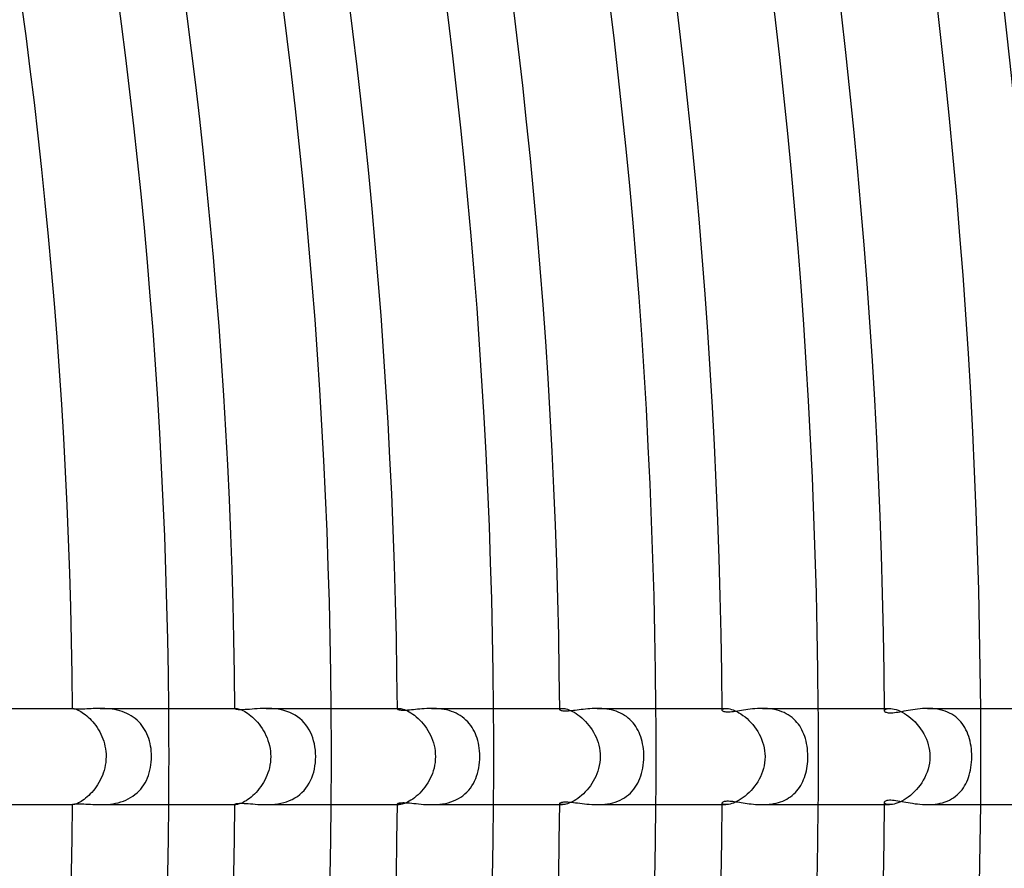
# Model space of a CAD drawing. Header units: millimetres. Extents: x -385 to 385, y -385 to 385.
# Tile 74 of 103: x 230 to 271, y -5 to 31. Entities that reach past the tile are written whole.
import ezdxf

# ---------------------------------------------------------------- set-up
doc = ezdxf.new("R2010")
doc.units = ezdxf.units.MM
doc.layers.add('HIDDEN', color=7, linetype='Continuous')
doc.layers.add('THICK', color=7, linetype='Continuous')

msp = doc.modelspace()

# ---------------------------------------------------------------- linework, layer by layer
at = {"layer": 'HIDDEN'}
for p, q in [((231.991, 2), (232.007, 2)), ((231.991, 1.995), (231.992, 1.997)), ((231.992, 1.997), (231.993, 1.998)), ((231.993, 1.998), (231.995, 1.999)), ((231.995, 1.999), (231.999, 1.999)), ((231.999, 1.999), (232.003, 2)), ((232.003, 2), (232.008, 2)), ((232.008, 2), (232.024, 1.999)), ((232.024, 1.999), (232.045, 1.996)), ((232.045, 1.996), (232.072, 1.99)), ((232.072, 1.99), (232.104, 1.98)), ((232.104, 1.98), (232.141, 1.967)), ((232.141, 1.967), (232.183, 1.951)), ((232.183, 1.951), (232.229, 1.929)), ((232.229, 1.929), (232.28, 1.904)), ((232.28, 1.904), (232.334, 1.873)), ((232.334, 1.873), (232.391, 1.837)), ((232.391, 1.837), (232.451, 1.796)), ((232.451, 1.796), (232.514, 1.749)), ((232.514, 1.749), (232.577, 1.698)), ((232.577, 1.698), (232.641, 1.642)), ((232.641, 1.642), (232.705, 1.581)), ((233.236, 1.999), (233.138, 2)), ((233.335, 1.996), (233.236, 1.999)), ((233.436, 1.989), (233.335, 1.996)), ((233.538, 1.98), (233.436, 1.989)), ((233.641, 1.967), (233.538, 1.98)), ((233.744, 1.95), (233.641, 1.967)), ((233.847, 1.928), (233.744, 1.95)), ((233.949, 1.902), (233.847, 1.928)), ((234.05, 1.871), (233.949, 1.902)), ((234.148, 1.835), (234.05, 1.871)), ((234.243, 1.794), (234.148, 1.835)), ((234.335, 1.748), (234.243, 1.794)), ((234.425, 1.697), (234.335, 1.748)), ((234.511, 1.641), (234.425, 1.697)), ((234.593, 1.58), (234.511, 1.641)), ((238.742, 2), (238.783, 2)), ((238.742, 1.987), (238.743, 1.99)), ((238.743, 1.99), (238.746, 1.993)), ((238.746, 1.993), (238.752, 1.996)), ((238.752, 1.996), (238.76, 1.998)), ((238.76, 1.998), (238.77, 2)), ((238.77, 2), (238.783, 2)), ((238.783, 2), (238.808, 1.999)), ((238.808, 1.999), (238.839, 1.994)), ((238.839, 1.994), (238.875, 1.987)), ((238.875, 1.987), (238.917, 1.975)), ((238.917, 1.975), (238.964, 1.959)), ((238.964, 1.959), (239.016, 1.938)), ((239.016, 1.938), (239.073, 1.911)), ((239.073, 1.911), (239.133, 1.88)), ((239.133, 1.88), (239.197, 1.843)), ((239.197, 1.843), (239.263, 1.8)), ((239.263, 1.8), (239.331, 1.751)), ((239.331, 1.751), (239.401, 1.696)), ((239.401, 1.696), (239.472, 1.636)), ((240.154, 1.998), (240.032, 2)), ((240.279, 1.992), (240.154, 1.998)), ((240.404, 1.981), (240.279, 1.992)), ((240.531, 1.964), (240.404, 1.981)), ((240.656, 1.94), (240.531, 1.964)), ((240.78, 1.91), (240.656, 1.94)), ((240.902, 1.872), (240.78, 1.91)), ((241.02, 1.827), (240.902, 1.872)), ((241.134, 1.775), (241.02, 1.827)), ((241.242, 1.715), (241.134, 1.775)), ((241.345, 1.649), (241.242, 1.715)), ((241.442, 1.575), (241.345, 1.649)), ((245.492, 2), (245.567, 2)), ((245.492, 1.973), (245.494, 1.98)), ((245.494, 1.98), (245.5, 1.987)), ((245.5, 1.987), (245.511, 1.992)), ((245.511, 1.992), (245.526, 1.996)), ((245.526, 1.996), (245.544, 1.999)), ((245.544, 1.999), (245.567, 2)), ((245.567, 2), (245.601, 1.998)), ((245.601, 1.998), (245.64, 1.993)), ((245.64, 1.993), (245.685, 1.984)), ((245.685, 1.984), (245.736, 1.97)), ((245.736, 1.97), (245.792, 1.95)), ((245.792, 1.95), (245.853, 1.926)), ((245.853, 1.926), (245.918, 1.895)), ((245.918, 1.895), (245.986, 1.859)), ((245.986, 1.859), (246.057, 1.817)), ((246.057, 1.817), (246.129, 1.768)), ((246.129, 1.768), (246.203, 1.714)), ((246.203, 1.714), (246.277, 1.654)), ((246.277, 1.654), (246.352, 1.588)), ((247.019, 1.999), (246.916, 2)), ((247.123, 1.994), (247.019, 1.999)), ((247.227, 1.986), (247.123, 1.994)), ((247.331, 1.973), (247.227, 1.986)), ((247.435, 1.957), (247.331, 1.973)), ((247.539, 1.935), (247.435, 1.957)), ((247.641, 1.909), (247.539, 1.935)), ((247.74, 1.878), (247.641, 1.909)), ((247.837, 1.841), (247.74, 1.878)), ((247.932, 1.8), (247.837, 1.841)), ((248.023, 1.753), (247.932, 1.8)), ((248.11, 1.701), (248.023, 1.753)), ((248.193, 1.644), (248.11, 1.701)), ((248.272, 1.583), (248.193, 1.644)), ((252.242, 2), (252.358, 2)), ((252.242, 1.955), (252.246, 1.966)), ((252.246, 1.966), (252.255, 1.977)), ((252.255, 1.977), (252.271, 1.986)), ((252.271, 1.986), (252.294, 1.993)), ((252.294, 1.993), (252.322, 1.998)), ((252.322, 1.998), (252.358, 2)), ((252.358, 2), (252.4, 1.998)), ((252.4, 1.998), (252.448, 1.992)), ((252.448, 1.992), (252.502, 1.981)), ((252.502, 1.981), (252.561, 1.964)), ((252.561, 1.964), (252.626, 1.942)), ((252.626, 1.942), (252.694, 1.914)), ((252.694, 1.914), (252.767, 1.879)), ((252.767, 1.879), (252.842, 1.838)), ((252.842, 1.838), (252.92, 1.79)), ((252.92, 1.79), (252.998, 1.737)), ((252.998, 1.737), (253.077, 1.677)), ((253.077, 1.677), (253.156, 1.611)), ((253.893, 1.999), (253.794, 2)), ((253.993, 1.994), (253.893, 1.999)), ((254.094, 1.986), (253.993, 1.994)), ((254.194, 1.973), (254.094, 1.986)), ((254.294, 1.957), (254.194, 1.973)), ((254.393, 1.936), (254.294, 1.957)), ((254.49, 1.91), (254.393, 1.936)), ((254.585, 1.88), (254.49, 1.91)), ((254.677, 1.845), (254.585, 1.88)), ((254.767, 1.805), (254.677, 1.845)), ((254.853, 1.761), (254.767, 1.805)), ((254.935, 1.712), (254.853, 1.761)), ((255.015, 1.658), (254.935, 1.712)), ((255.09, 1.599), (255.015, 1.658)), ((258.992, 2), (259.153, 2)), ((258.993, 1.931), (258.997, 1.948)), ((258.997, 1.948), (259.011, 1.965)), ((259.011, 1.965), (259.033, 1.979)), ((259.033, 1.979), (259.064, 1.99)), ((259.064, 1.99), (259.104, 1.997)), ((259.104, 1.997), (259.153, 2)), ((259.153, 2), (259.202, 1.998)), ((259.202, 1.998), (259.258, 1.991)), ((259.258, 1.991), (259.319, 1.978)), ((259.319, 1.978), (259.386, 1.96)), ((259.386, 1.96), (259.457, 1.935)), ((259.457, 1.935), (259.533, 1.904)), ((259.533, 1.904), (259.612, 1.866)), ((259.612, 1.866), (259.693, 1.822)), ((259.693, 1.822), (259.777, 1.77)), ((259.777, 1.77), (259.861, 1.712)), ((259.861, 1.712), (259.945, 1.647)), ((259.945, 1.647), (260.028, 1.577)), ((260.772, 1.998), (260.668, 2)), ((260.876, 1.993), (260.772, 1.998)), ((260.98, 1.983), (260.876, 1.993)), ((261.083, 1.969), (260.98, 1.983)), ((261.185, 1.95), (261.083, 1.969)), ((261.285, 1.926), (261.185, 1.95)), ((261.383, 1.897), (261.285, 1.926)), ((261.479, 1.863), (261.383, 1.897)), ((261.571, 1.824), (261.479, 1.863)), ((261.66, 1.78), (261.571, 1.824)), ((261.744, 1.732), (261.66, 1.78)), ((261.825, 1.678), (261.744, 1.732)), ((261.901, 1.62), (261.825, 1.678)), ((265.742, 2), (265.954, 2)), ((265.743, 1.903), (265.747, 1.924)), ((265.747, 1.924), (265.76, 1.943)), ((265.76, 1.943), (265.782, 1.961)), ((265.782, 1.961), (265.812, 1.977)), ((265.812, 1.977), (265.851, 1.989)), ((265.851, 1.989), (265.898, 1.997)), ((265.898, 1.997), (265.953, 2)), ((265.953, 2), (266.013, 1.997)), ((266.013, 1.997), (266.078, 1.989)), ((266.078, 1.989), (266.15, 1.974)), ((266.15, 1.974), (266.227, 1.952)), ((266.227, 1.952), (266.309, 1.923)), ((266.309, 1.923), (266.394, 1.886)), ((266.394, 1.886), (266.481, 1.843)), ((266.481, 1.843), (266.571, 1.791)), ((266.571, 1.791), (266.661, 1.733)), ((266.661, 1.733), (266.751, 1.668)), ((266.751, 1.668), (266.84, 1.597)), ((267.641, 1.998), (267.535, 2)), ((267.748, 1.992), (267.641, 1.998)), ((267.854, 1.981), (267.748, 1.992)), ((267.959, 1.965), (267.854, 1.981)), ((268.063, 1.944), (267.959, 1.965)), ((268.165, 1.918), (268.063, 1.944)), ((268.264, 1.886), (268.165, 1.918)), ((268.36, 1.849), (268.264, 1.886)), ((268.452, 1.806), (268.36, 1.849)), ((268.54, 1.758), (268.452, 1.806)), ((268.624, 1.705), (268.54, 1.758)), ((268.704, 1.646), (268.624, 1.705)), ((268.779, 1.583), (268.704, 1.646)), ((232.705, 1.581), (232.769, 1.514)), ((232.769, 1.514), (232.833, 1.443)), ((232.833, 1.443), (232.895, 1.367)), ((232.895, 1.367), (232.955, 1.288)), ((232.955, 1.288), (233.012, 1.204)), ((234.67, 1.514), (234.593, 1.58)), ((234.742, 1.445), (234.67, 1.514)), ((234.81, 1.371), (234.742, 1.445)), ((234.873, 1.293), (234.81, 1.371)), ((234.932, 1.212), (234.873, 1.293)), ((239.472, 1.636), (239.542, 1.57)), ((239.542, 1.57), (239.611, 1.5)), ((239.611, 1.5), (239.68, 1.423)), ((239.68, 1.423), (239.746, 1.343)), ((239.746, 1.343), (239.81, 1.258)), ((239.81, 1.258), (239.871, 1.168)), ((241.532, 1.494), (241.442, 1.575)), ((241.616, 1.407), (241.532, 1.494)), ((241.693, 1.315), (241.616, 1.407)), ((241.762, 1.217), (241.693, 1.315)), ((246.352, 1.588), (246.426, 1.516)), ((246.426, 1.516), (246.498, 1.44)), ((246.498, 1.44), (246.568, 1.358)), ((246.568, 1.358), (246.635, 1.272)), ((246.635, 1.272), (246.7, 1.182)), ((248.346, 1.517), (248.272, 1.583)), ((248.416, 1.447), (248.346, 1.517)), ((248.481, 1.372), (248.416, 1.447)), ((248.541, 1.294), (248.481, 1.372)), ((248.597, 1.213), (248.541, 1.294)), ((253.156, 1.611), (253.235, 1.54)), ((253.235, 1.54), (253.311, 1.462)), ((253.311, 1.462), (253.386, 1.38)), ((253.386, 1.38), (253.457, 1.294)), ((253.457, 1.294), (253.525, 1.202)), ((255.161, 1.537), (255.09, 1.599)), ((255.228, 1.471), (255.161, 1.537)), ((255.29, 1.401), (255.228, 1.471)), ((255.348, 1.327), (255.29, 1.401)), ((255.402, 1.25), (255.348, 1.327)), ((255.452, 1.17), (255.402, 1.25)), ((260.028, 1.577), (260.11, 1.5)), ((260.11, 1.5), (260.19, 1.418)), ((260.19, 1.418), (260.267, 1.331)), ((260.267, 1.331), (260.34, 1.238)), ((260.34, 1.238), (260.409, 1.142)), ((261.973, 1.558), (261.901, 1.62)), ((262.041, 1.491), (261.973, 1.558)), ((262.105, 1.421), (262.041, 1.491)), ((262.163, 1.347), (262.105, 1.421)), ((262.218, 1.27), (262.163, 1.347)), ((262.268, 1.189), (262.218, 1.27)), ((266.84, 1.597), (266.928, 1.519)), ((266.928, 1.519), (267.013, 1.436)), ((267.013, 1.436), (267.094, 1.347)), ((267.094, 1.347), (267.172, 1.253)), ((267.172, 1.253), (267.245, 1.155)), ((268.85, 1.515), (268.779, 1.583)), ((268.915, 1.443), (268.85, 1.515)), ((268.976, 1.367), (268.915, 1.443)), ((269.032, 1.287), (268.976, 1.367)), ((269.084, 1.203), (269.032, 1.287)), ((233.012, 1.204), (233.067, 1.117)), ((233.067, 1.117), (233.118, 1.027)), ((233.118, 1.027), (233.166, 0.933)), ((233.166, 0.933), (233.21, 0.837)), ((233.21, 0.837), (233.249, 0.738)), ((234.986, 1.126), (234.932, 1.212)), ((235.035, 1.037), (234.986, 1.126)), ((235.08, 0.945), (235.035, 1.037)), ((235.121, 0.849), (235.08, 0.945)), ((235.156, 0.75), (235.121, 0.849)), ((239.871, 1.168), (239.928, 1.075)), ((239.928, 1.075), (239.982, 0.979)), ((239.982, 0.979), (240.031, 0.879)), ((240.031, 0.879), (240.075, 0.776)), ((241.825, 1.115), (241.762, 1.217)), ((241.881, 1.007), (241.825, 1.115)), ((241.931, 0.895), (241.881, 1.007)), ((241.975, 0.778), (241.931, 0.895)), ((246.7, 1.182), (246.76, 1.088)), ((246.76, 1.088), (246.816, 0.99)), ((246.816, 0.99), (246.868, 0.889)), ((246.868, 0.889), (246.914, 0.785)), ((248.648, 1.128), (248.597, 1.213)), ((248.694, 1.04), (248.648, 1.128)), ((248.736, 0.949), (248.694, 1.04)), ((248.773, 0.856), (248.736, 0.949)), ((248.807, 0.76), (248.773, 0.856)), ((253.525, 1.202), (253.589, 1.107)), ((253.589, 1.107), (253.649, 1.008)), ((253.649, 1.008), (253.704, 0.905)), ((253.704, 0.905), (253.753, 0.8)), ((255.498, 1.086), (255.452, 1.17)), ((255.54, 0.999), (255.498, 1.086)), ((255.578, 0.91), (255.54, 0.999)), ((255.612, 0.817), (255.578, 0.91)), ((260.409, 1.142), (260.474, 1.041)), ((260.474, 1.041), (260.534, 0.936)), ((260.534, 0.936), (260.588, 0.828)), ((260.588, 0.828), (260.636, 0.716)), ((262.313, 1.106), (262.268, 1.189)), ((262.355, 1.019), (262.313, 1.106)), ((262.392, 0.93), (262.355, 1.019)), ((262.426, 0.838), (262.392, 0.93)), ((262.456, 0.743), (262.426, 0.838)), ((267.245, 1.155), (267.313, 1.053)), ((267.313, 1.053), (267.376, 0.947)), ((267.376, 0.947), (267.433, 0.837)), ((267.433, 0.837), (267.484, 0.724)), ((269.131, 1.116), (269.084, 1.203)), ((269.174, 1.025), (269.131, 1.116)), ((269.212, 0.932), (269.174, 1.025)), ((269.246, 0.836), (269.212, 0.932)), ((269.275, 0.737), (269.246, 0.836)), ((233.249, 0.738), (233.284, 0.637)), ((233.284, 0.637), (233.314, 0.534)), ((233.314, 0.534), (233.339, 0.429)), ((233.339, 0.429), (233.358, 0.323)), ((235.188, 0.648), (235.156, 0.75)), ((235.214, 0.543), (235.188, 0.648)), ((235.236, 0.436), (235.214, 0.543)), ((235.253, 0.328), (235.236, 0.436)), ((240.075, 0.776), (240.115, 0.67)), ((240.115, 0.67), (240.149, 0.562)), ((240.149, 0.562), (240.177, 0.452)), ((240.177, 0.452), (240.199, 0.34)), ((242.012, 0.657), (241.975, 0.778)), ((242.043, 0.531), (242.012, 0.657)), ((242.067, 0.401), (242.043, 0.531)), ((246.914, 0.785), (246.956, 0.678)), ((246.956, 0.678), (246.991, 0.569)), ((246.991, 0.569), (247.021, 0.457)), ((247.021, 0.457), (247.044, 0.345)), ((248.836, 0.66), (248.807, 0.76)), ((248.861, 0.558), (248.836, 0.66)), ((248.882, 0.452), (248.861, 0.558)), ((248.898, 0.343), (248.882, 0.452)), ((253.753, 0.8), (253.797, 0.691)), ((253.797, 0.691), (253.835, 0.58)), ((253.835, 0.58), (253.867, 0.466)), ((253.867, 0.466), (253.892, 0.351)), ((255.641, 0.721), (255.612, 0.817)), ((255.668, 0.623), (255.641, 0.721)), ((255.69, 0.522), (255.668, 0.623)), ((255.708, 0.419), (255.69, 0.522)), ((255.722, 0.315), (255.708, 0.419)), ((260.636, 0.716), (260.678, 0.602)), ((260.678, 0.602), (260.713, 0.484)), ((260.713, 0.484), (260.74, 0.365)), ((262.482, 0.644), (262.456, 0.743)), ((262.504, 0.543), (262.482, 0.644)), ((262.523, 0.438), (262.504, 0.543)), ((262.537, 0.331), (262.523, 0.438)), ((267.484, 0.724), (267.528, 0.608)), ((267.528, 0.608), (267.564, 0.489)), ((267.564, 0.489), (267.593, 0.369)), ((269.301, 0.636), (269.275, 0.737)), ((269.322, 0.533), (269.301, 0.636)), ((269.34, 0.428), (269.322, 0.533)), ((269.353, 0.323), (269.34, 0.428)), ((233.358, 0.323), (233.372, 0.216)), ((233.372, 0.216), (233.381, 0.108)), ((233.384, 0), (233.38, -0.122)), ((233.381, 0.108), (233.384, 0)), ((235.265, 0.219), (235.253, 0.328)), ((235.272, 0.11), (235.265, 0.219)), ((235.271, -0.116), (235.274, 0)), ((235.274, 0), (235.272, 0.11)), ((240.199, 0.34), (240.215, 0.228)), ((240.215, 0.228), (240.225, 0.114)), ((240.228, 0), (240.224, -0.12)), ((240.225, 0.114), (240.228, 0)), ((242.084, 0.268), (242.067, 0.401)), ((242.095, 0.134), (242.084, 0.268)), ((242.098, 0), (242.095, 0.134)), ((242.095, -0.131), (242.098, 0)), ((247.044, 0.345), (247.061, 0.231)), ((247.061, 0.231), (247.071, 0.116)), ((247.071, 0.116), (247.075, 0)), ((247.075, 0), (247.071, -0.124)), ((248.91, 0.231), (248.898, 0.343)), ((248.918, 0.116), (248.91, 0.231)), ((248.92, 0), (248.918, 0.116)), ((248.918, -0.12), (248.92, 0)), ((253.892, 0.351), (253.91, 0.235)), ((253.91, 0.235), (253.92, 0.118)), ((253.92, 0.118), (253.924, 0)), ((253.924, 0), (253.92, -0.129)), ((255.732, 0.21), (255.722, 0.315)), ((255.738, 0.105), (255.732, 0.21)), ((255.737, -0.121), (255.739, 0)), ((255.739, 0), (255.738, 0.105)), ((260.74, 0.365), (260.76, 0.244)), ((260.76, 0.244), (260.772, 0.123)), ((260.776, 0), (260.771, -0.132)), ((260.772, 0.123), (260.776, 0)), ((262.548, 0.221), (262.537, 0.331)), ((262.554, 0.111), (262.548, 0.221)), ((262.556, 0), (262.554, 0.111)), ((262.555, -0.1), (262.556, 0)), ((267.593, 0.369), (267.614, 0.247)), ((267.614, 0.247), (267.627, 0.124)), ((267.631, 0), (267.625, -0.14)), ((267.627, 0.124), (267.631, 0)), ((269.363, 0.216), (269.353, 0.323)), ((269.368, 0.108), (269.363, 0.216)), ((269.37, 0), (269.368, 0.108)), ((269.368, -0.118), (269.37, 0)), ((233.352, -0.357), (233.329, -0.471)), ((233.369, -0.241), (233.352, -0.357)), ((233.38, -0.122), (233.369, -0.241)), ((235.232, -0.458), (235.25, -0.345)), ((235.25, -0.345), (235.263, -0.231)), ((235.263, -0.231), (235.271, -0.116)), ((240.197, -0.354), (240.174, -0.466)), ((240.214, -0.238), (240.197, -0.354)), ((240.224, -0.12), (240.214, -0.238)), ((242.045, -0.52), (242.068, -0.392)), ((242.068, -0.392), (242.085, -0.262)), ((242.085, -0.262), (242.095, -0.131)), ((247.041, -0.364), (247.016, -0.479)), ((247.059, -0.246), (247.041, -0.364)), ((247.071, -0.124), (247.059, -0.246)), ((248.878, -0.474), (248.896, -0.357)), ((248.896, -0.357), (248.91, -0.239)), ((248.91, -0.239), (248.918, -0.12)), ((253.887, -0.376), (253.86, -0.494)), ((253.907, -0.254), (253.887, -0.376)), ((253.92, -0.129), (253.907, -0.254)), ((255.698, -0.479), (255.716, -0.362)), ((255.716, -0.362), (255.729, -0.243)), ((255.729, -0.243), (255.737, -0.121)), ((260.736, -0.384), (260.707, -0.504)), ((260.758, -0.26), (260.736, -0.384)), ((260.771, -0.132), (260.758, -0.26)), ((262.513, -0.494), (262.529, -0.397)), ((262.529, -0.397), (262.541, -0.299)), ((262.541, -0.299), (262.55, -0.2)), ((262.55, -0.2), (262.555, -0.1)), ((267.585, -0.406), (267.552, -0.531)), ((267.61, -0.275), (267.585, -0.406)), ((267.625, -0.14), (267.61, -0.275)), ((269.335, -0.459), (269.35, -0.348)), ((269.35, -0.348), (269.361, -0.234)), ((269.361, -0.234), (269.368, -0.118)), ((233.229, -0.791), (233.186, -0.891)), ((233.267, -0.688), (233.229, -0.791)), ((233.301, -0.581), (233.267, -0.688)), ((233.329, -0.471), (233.301, -0.581)), ((235.104, -0.889), (235.144, -0.785)), ((235.144, -0.785), (235.179, -0.678)), ((235.179, -0.678), (235.208, -0.569)), ((235.208, -0.569), (235.232, -0.458)), ((240.072, -0.783), (240.029, -0.883)), ((240.111, -0.681), (240.072, -0.783)), ((240.145, -0.575), (240.111, -0.681)), ((240.174, -0.466), (240.145, -0.575)), ((241.935, -0.886), (241.979, -0.767)), ((241.979, -0.767), (242.015, -0.645)), ((242.015, -0.645), (242.045, -0.52)), ((246.907, -0.803), (246.861, -0.904)), ((246.948, -0.699), (246.907, -0.803)), ((246.985, -0.591), (246.948, -0.699)), ((247.016, -0.479), (246.985, -0.591)), ((248.749, -0.919), (248.789, -0.812)), ((248.789, -0.812), (248.824, -0.702)), ((248.824, -0.702), (248.854, -0.589)), ((248.854, -0.589), (248.878, -0.474)), ((253.787, -0.718), (253.743, -0.824)), ((253.826, -0.608), (253.787, -0.718)), ((253.86, -0.494), (253.826, -0.608)), ((255.578, -0.909), (255.615, -0.807)), ((255.615, -0.807), (255.647, -0.701)), ((255.647, -0.701), (255.675, -0.592)), ((255.675, -0.592), (255.698, -0.479)), ((260.63, -0.731), (260.583, -0.839)), ((260.672, -0.62), (260.63, -0.731)), ((260.707, -0.504), (260.672, -0.62)), ((262.416, -0.867), (262.445, -0.777)), ((262.445, -0.777), (262.472, -0.685)), ((262.472, -0.685), (262.494, -0.59)), ((262.494, -0.59), (262.513, -0.494)), ((267.467, -0.765), (267.414, -0.876)), ((267.513, -0.65), (267.467, -0.765)), ((267.552, -0.531), (267.513, -0.65)), ((269.236, -0.866), (269.266, -0.77)), ((269.266, -0.77), (269.293, -0.67)), ((269.293, -0.67), (269.316, -0.566)), ((269.316, -0.566), (269.335, -0.459)), ((233.034, -1.171), (232.977, -1.257)), ((233.088, -1.081), (233.034, -1.171)), ((233.139, -0.988), (233.088, -1.081)), ((233.186, -0.891), (233.139, -0.988)), ((234.89, -1.271), (234.952, -1.182)), ((234.952, -1.182), (235.008, -1.088)), ((235.008, -1.088), (235.059, -0.99)), ((235.059, -0.99), (235.104, -0.889)), ((239.874, -1.164), (239.815, -1.251)), ((239.929, -1.074), (239.874, -1.164)), ((239.981, -0.98), (239.929, -1.074)), ((240.029, -0.883), (239.981, -0.98)), ((241.691, -1.316), (241.763, -1.216)), ((241.763, -1.216), (241.827, -1.111)), ((241.827, -1.111), (241.885, -1)), ((241.885, -1), (241.935, -0.886)), ((246.695, -1.189), (246.632, -1.277)), ((246.754, -1.098), (246.695, -1.189)), ((246.809, -1.002), (246.754, -1.098)), ((246.861, -0.904), (246.809, -1.002)), ((248.529, -1.31), (248.593, -1.218)), ((248.593, -1.218), (248.651, -1.122)), ((248.651, -1.122), (248.703, -1.022)), ((248.703, -1.022), (248.749, -0.919)), ((253.515, -1.217), (253.447, -1.306)), ((253.578, -1.124), (253.515, -1.217)), ((253.638, -1.027), (253.578, -1.124)), ((253.693, -0.927), (253.638, -1.027)), ((253.743, -0.824), (253.693, -0.927)), ((255.383, -1.279), (255.439, -1.192)), ((255.439, -1.192), (255.49, -1.101)), ((255.49, -1.101), (255.536, -1.006)), ((255.536, -1.006), (255.578, -0.909)), ((260.408, -1.143), (260.341, -1.237)), ((260.471, -1.045), (260.408, -1.143)), ((260.53, -0.944), (260.471, -1.045)), ((260.583, -0.839), (260.53, -0.944)), ((262.21, -1.281), (262.259, -1.204)), ((262.259, -1.204), (262.304, -1.124)), ((262.304, -1.124), (262.345, -1.041)), ((262.345, -1.041), (262.382, -0.955)), ((262.382, -0.955), (262.416, -0.867)), ((267.222, -1.187), (267.148, -1.282)), ((267.291, -1.087), (267.222, -1.187)), ((267.355, -0.983), (267.291, -1.087)), ((267.414, -0.876), (267.355, -0.983)), ((269.022, -1.303), (269.073, -1.222)), ((269.073, -1.222), (269.12, -1.137)), ((269.12, -1.137), (269.163, -1.049)), ((269.163, -1.049), (269.201, -0.959)), ((269.201, -0.959), (269.236, -0.866)), ((232.664, -1.621), (232.599, -1.679)), ((232.728, -1.557), (232.664, -1.621)), ((232.793, -1.489), (232.728, -1.557)), ((232.856, -1.416), (232.793, -1.489)), ((232.917, -1.338), (232.856, -1.416)), ((232.977, -1.257), (232.917, -1.338)), ((234.498, -1.65), (234.586, -1.585)), ((234.586, -1.585), (234.67, -1.514)), ((234.67, -1.514), (234.749, -1.438)), ((234.749, -1.438), (234.822, -1.357)), ((234.822, -1.357), (234.89, -1.271)), ((239.483, -1.626), (239.413, -1.687)), ((239.552, -1.561), (239.483, -1.626)), ((239.62, -1.49), (239.552, -1.561)), ((239.687, -1.415), (239.62, -1.49)), ((239.752, -1.335), (239.687, -1.415)), ((239.815, -1.251), (239.752, -1.335)), ((241.336, -1.655), (241.434, -1.581)), ((241.434, -1.581), (241.527, -1.499)), ((241.527, -1.499), (241.613, -1.411)), ((241.613, -1.411), (241.691, -1.316)), ((246.353, -1.587), (246.279, -1.653)), ((246.425, -1.517), (246.353, -1.587)), ((246.496, -1.442), (246.425, -1.517)), ((246.565, -1.362), (246.496, -1.442)), ((246.632, -1.277), (246.565, -1.362)), ((248.125, -1.692), (248.217, -1.627)), ((248.217, -1.627), (248.304, -1.556)), ((248.304, -1.556), (248.385, -1.479)), ((248.385, -1.479), (248.46, -1.397)), ((248.46, -1.397), (248.529, -1.31)), ((253.15, -1.616), (253.072, -1.681)), ((253.228, -1.546), (253.15, -1.616)), ((253.303, -1.471), (253.228, -1.546)), ((253.377, -1.391), (253.303, -1.471)), ((253.447, -1.306), (253.377, -1.391)), ((255.024, -1.651), (255.106, -1.586)), ((255.106, -1.586), (255.183, -1.517)), ((255.183, -1.517), (255.254, -1.442)), ((255.254, -1.442), (255.321, -1.362)), ((255.321, -1.362), (255.383, -1.279)), ((260.035, -1.57), (259.953, -1.641)), ((260.116, -1.495), (260.035, -1.57)), ((260.194, -1.414), (260.116, -1.495)), ((260.269, -1.328), (260.194, -1.414)), ((260.341, -1.237), (260.269, -1.328)), ((261.834, -1.672), (261.906, -1.616)), ((261.906, -1.616), (261.975, -1.556)), ((261.975, -1.556), (262.04, -1.493)), ((262.04, -1.493), (262.1, -1.426)), ((262.1, -1.426), (262.157, -1.355)), ((262.157, -1.355), (262.21, -1.281)), ((266.819, -1.614), (266.731, -1.683)), ((266.905, -1.54), (266.819, -1.614)), ((266.989, -1.459), (266.905, -1.54)), ((267.071, -1.373), (266.989, -1.459)), ((267.148, -1.282), (267.071, -1.373)), ((268.695, -1.653), (268.77, -1.591)), ((268.77, -1.591), (268.839, -1.525)), ((268.839, -1.525), (268.905, -1.455)), ((268.905, -1.455), (268.965, -1.381)), ((268.965, -1.381), (269.022, -1.303)), ((231.992, -1.997), (231.991, -1.995)), ((231.991, -2), (232.007, -2)), ((231.993, -1.998), (231.992, -1.997)), ((231.995, -1.999), (231.993, -1.998)), ((231.999, -1.999), (231.995, -1.999)), ((232.003, -2), (231.999, -1.999)), ((232.008, -2), (232.003, -2)), ((232.024, -1.999), (232.008, -2)), ((232.047, -1.995), (232.024, -1.999)), ((232.075, -1.989), (232.047, -1.995)), ((232.109, -1.978), (232.075, -1.989)), ((232.148, -1.965), (232.109, -1.978)), ((232.192, -1.946), (232.148, -1.965)), ((232.241, -1.924), (232.192, -1.946)), ((232.293, -1.896), (232.241, -1.924)), ((232.349, -1.863), (232.293, -1.896)), ((232.408, -1.826), (232.349, -1.863)), ((232.47, -1.782), (232.408, -1.826)), ((232.534, -1.733), (232.47, -1.782)), ((232.599, -1.679), (232.534, -1.733)), ((233.139, -2), (233.243, -1.999)), ((233.243, -1.999), (233.348, -1.995)), ((233.348, -1.995), (233.455, -1.988)), ((233.455, -1.988), (233.563, -1.977)), ((233.563, -1.977), (233.671, -1.962)), ((233.671, -1.962), (233.78, -1.943)), ((233.78, -1.943), (233.89, -1.918)), ((233.89, -1.918), (233.998, -1.888)), ((233.998, -1.888), (234.103, -1.852)), ((234.103, -1.852), (234.207, -1.811)), ((234.207, -1.811), (234.307, -1.763)), ((234.307, -1.763), (234.405, -1.709)), ((234.405, -1.709), (234.498, -1.65)), ((238.743, -1.99), (238.742, -1.987)), ((238.742, -2), (238.783, -2)), ((238.746, -1.993), (238.743, -1.99)), ((238.752, -1.996), (238.746, -1.993)), ((238.76, -1.998), (238.752, -1.996)), ((238.771, -2), (238.76, -1.998)), ((238.783, -2), (238.771, -2)), ((238.809, -1.999), (238.783, -2)), ((238.841, -1.994), (238.809, -1.999)), ((238.879, -1.986), (238.841, -1.994)), ((238.922, -1.973), (238.879, -1.986)), ((238.971, -1.956), (238.922, -1.973)), ((239.024, -1.934), (238.971, -1.956)), ((239.082, -1.907), (239.024, -1.934)), ((239.143, -1.874), (239.082, -1.907)), ((239.207, -1.836), (239.143, -1.874)), ((239.274, -1.792), (239.207, -1.836)), ((239.343, -1.742), (239.274, -1.792)), ((239.413, -1.687), (239.343, -1.742)), ((240.033, -2), (240.152, -1.998)), ((240.152, -1.998), (240.273, -1.992)), ((240.273, -1.992), (240.396, -1.982)), ((240.396, -1.982), (240.52, -1.965)), ((240.52, -1.965), (240.645, -1.943)), ((240.645, -1.943), (240.768, -1.913)), ((240.768, -1.913), (240.889, -1.877)), ((240.889, -1.877), (241.008, -1.833)), ((241.008, -1.833), (241.123, -1.781)), ((241.123, -1.781), (241.232, -1.721)), ((241.232, -1.721), (241.336, -1.655)), ((245.494, -1.98), (245.492, -1.973)), ((245.492, -2), (245.567, -2)), ((245.5, -1.987), (245.494, -1.98)), ((245.511, -1.992), (245.5, -1.987)), ((245.526, -1.996), (245.511, -1.992)), ((245.544, -1.999), (245.526, -1.996)), ((245.567, -2), (245.544, -1.999)), ((245.601, -1.998), (245.567, -2)), ((245.641, -1.993), (245.601, -1.998)), ((245.687, -1.983), (245.641, -1.993)), ((245.738, -1.969), (245.687, -1.983)), ((245.795, -1.95), (245.738, -1.969)), ((245.856, -1.925), (245.795, -1.95)), ((245.92, -1.894), (245.856, -1.925)), ((245.988, -1.858), (245.92, -1.894)), ((246.059, -1.815), (245.988, -1.858)), ((246.131, -1.767), (246.059, -1.815)), ((246.205, -1.712), (246.131, -1.767)), ((246.279, -1.653), (246.205, -1.712)), ((246.917, -2), (247.029, -1.998)), ((247.029, -1.998), (247.143, -1.993)), ((247.143, -1.993), (247.258, -1.982)), ((247.258, -1.982), (247.373, -1.967)), ((247.373, -1.967), (247.488, -1.946)), ((247.488, -1.946), (247.601, -1.92)), ((247.601, -1.92), (247.713, -1.887)), ((247.713, -1.887), (247.822, -1.847)), ((247.822, -1.847), (247.927, -1.802)), ((247.927, -1.802), (248.028, -1.75)), ((248.028, -1.75), (248.125, -1.692)), ((252.246, -1.966), (252.242, -1.955)), ((252.242, -2), (252.358, -2)), ((252.255, -1.977), (252.246, -1.966)), ((252.271, -1.986), (252.255, -1.977)), ((252.294, -1.994), (252.271, -1.986)), ((252.323, -1.998), (252.294, -1.994)), ((252.358, -2), (252.323, -1.998)), ((252.4, -1.998), (252.358, -2)), ((252.448, -1.992), (252.4, -1.998)), ((252.501, -1.981), (252.448, -1.992)), ((252.56, -1.964), (252.501, -1.981)), ((252.625, -1.942), (252.56, -1.964)), ((252.693, -1.914), (252.625, -1.942)), ((252.765, -1.88), (252.693, -1.914)), ((252.839, -1.84), (252.765, -1.88)), ((252.916, -1.793), (252.839, -1.84)), ((252.994, -1.74), (252.916, -1.793)), ((253.072, -1.681), (252.994, -1.74)), ((253.794, -2), (253.902, -1.998)), ((253.902, -1.998), (254.011, -1.993)), ((254.011, -1.993), (254.12, -1.983)), ((254.12, -1.983), (254.229, -1.968)), ((254.229, -1.968), (254.338, -1.948)), ((254.338, -1.948), (254.445, -1.923)), ((254.445, -1.923), (254.55, -1.892)), ((254.55, -1.892), (254.652, -1.855)), ((254.652, -1.855), (254.75, -1.813)), ((254.75, -1.813), (254.846, -1.765)), ((254.846, -1.765), (254.937, -1.711)), ((254.937, -1.711), (255.024, -1.651)), ((258.997, -1.949), (258.993, -1.931)), ((258.993, -2), (259.154, -2)), ((259.011, -1.965), (258.997, -1.949)), ((259.033, -1.979), (259.011, -1.965)), ((259.065, -1.99), (259.033, -1.979)), ((259.105, -1.997), (259.065, -1.99)), ((259.153, -2), (259.105, -1.997)), ((259.204, -1.998), (259.153, -2)), ((259.261, -1.99), (259.204, -1.998)), ((259.324, -1.977), (259.261, -1.99)), ((259.392, -1.958), (259.324, -1.977)), ((259.465, -1.932), (259.392, -1.958)), ((259.542, -1.9), (259.465, -1.932)), ((259.621, -1.862), (259.542, -1.9)), ((259.703, -1.816), (259.621, -1.862)), ((259.786, -1.764), (259.703, -1.816)), ((259.87, -1.705), (259.786, -1.764)), ((259.953, -1.641), (259.87, -1.705)), ((260.667, -2), (260.762, -1.999)), ((260.762, -1.999), (260.858, -1.994)), ((260.858, -1.994), (260.954, -1.986)), ((260.954, -1.986), (261.05, -1.974)), ((261.05, -1.974), (261.145, -1.958)), ((261.145, -1.958), (261.239, -1.938)), ((261.239, -1.938), (261.331, -1.913)), ((261.331, -1.913), (261.422, -1.884)), ((261.422, -1.884), (261.511, -1.85)), ((261.511, -1.85), (261.597, -1.812)), ((261.597, -1.812), (261.679, -1.77)), ((261.679, -1.77), (261.758, -1.723)), ((261.758, -1.723), (261.834, -1.672)), ((265.747, -1.923), (265.743, -1.903)), ((265.743, -2), (265.954, -2)), ((265.76, -1.943), (265.747, -1.923)), ((265.782, -1.961), (265.76, -1.943)), ((265.812, -1.977), (265.782, -1.961)), ((265.851, -1.989), (265.812, -1.977)), ((265.898, -1.997), (265.851, -1.989)), ((265.954, -2), (265.898, -1.997)), ((266.011, -1.997), (265.954, -2)), ((266.075, -1.989), (266.011, -1.997)), ((266.144, -1.975), (266.075, -1.989)), ((266.219, -1.954), (266.144, -1.975)), ((266.298, -1.927), (266.219, -1.954)), ((266.381, -1.892), (266.298, -1.927)), ((266.467, -1.85), (266.381, -1.892)), ((266.554, -1.801), (266.467, -1.85)), ((266.643, -1.745), (266.554, -1.801)), ((266.731, -1.683), (266.643, -1.745)), ((267.535, -2), (267.641, -1.998)), ((267.641, -1.998), (267.747, -1.992)), ((267.747, -1.992), (267.853, -1.981)), ((267.853, -1.981), (267.957, -1.966)), ((267.957, -1.966), (268.06, -1.945)), ((268.06, -1.945), (268.161, -1.919)), ((268.161, -1.919), (268.259, -1.888)), ((268.259, -1.888), (268.353, -1.851)), ((268.353, -1.851), (268.444, -1.81)), ((268.444, -1.81), (268.532, -1.763)), ((268.532, -1.763), (268.616, -1.71)), ((268.616, -1.71), (268.695, -1.653))]:
    msp.add_line(p, q, dxfattribs=at)
for radius, start, end in [(236, 0, 0.48558), (242.75, 0, 0.47206), (249.5, 0, 0.45928), (256.25, 0, 0.44719), (263, 0, 0.43573), (269.75, 0, 0.42479), (236, 359.51442, 0), (242.75, 359.52794, 0), (249.5, 359.54072, 0), (256.25, 359.55281, 0), (263, 359.56427, 0), (269.75, 359.57521, 0)]:
    msp.add_arc((0, 0), radius, start, end, dxfattribs=at)
at = {"layer": 'THICK'}
for p, q in [((226.235, 2), (231.991, 2)), ((231.995, 1.991), (231.991, 1.995)), ((232.006, 1.986), (231.995, 1.991)), ((232.025, 1.98), (232.006, 1.986)), ((232.051, 1.975), (232.025, 1.98)), ((232.085, 1.97), (232.051, 1.975)), ((232.126, 1.967), (232.085, 1.97)), ((232.173, 1.964), (232.126, 1.967)), ((232.228, 1.963), (232.173, 1.964)), ((232.29, 1.964), (232.228, 1.963)), ((232.357, 1.966), (232.29, 1.964)), ((232.43, 1.969), (232.357, 1.966)), ((232.507, 1.973), (232.43, 1.969)), ((232.588, 1.978), (232.507, 1.973)), ((232.673, 1.983), (232.588, 1.978)), ((232.76, 1.988), (232.673, 1.983)), ((232.851, 1.993), (232.76, 1.988)), ((232.944, 1.996), (232.851, 1.993)), ((233.04, 1.999), (232.944, 1.996)), ((233.138, 2), (233.04, 1.999)), ((233.139, 2), (238.742, 2)), ((238.746, 1.979), (238.742, 1.987)), ((238.758, 1.971), (238.746, 1.979)), ((238.779, 1.963), (238.758, 1.971)), ((238.808, 1.956), (238.779, 1.963)), ((238.846, 1.95), (238.808, 1.956)), ((238.894, 1.945), (238.846, 1.95)), ((238.951, 1.942), (238.894, 1.945)), ((239.016, 1.942), (238.951, 1.942)), ((239.089, 1.945), (239.016, 1.942)), ((239.17, 1.949), (239.089, 1.945)), ((239.257, 1.955), (239.17, 1.949)), ((239.352, 1.962), (239.257, 1.955)), ((239.453, 1.97), (239.352, 1.962)), ((239.56, 1.979), (239.453, 1.97)), ((239.671, 1.987), (239.56, 1.979)), ((239.787, 1.994), (239.671, 1.987)), ((239.908, 1.998), (239.787, 1.994)), ((240.032, 2), (239.908, 1.998)), ((240.032, 2), (245.492, 2)), ((245.496, 1.963), (245.492, 1.973)), ((245.507, 1.953), (245.496, 1.963)), ((245.525, 1.944), (245.507, 1.953)), ((245.55, 1.935), (245.525, 1.944)), ((245.583, 1.928), (245.55, 1.935)), ((245.622, 1.922), (245.583, 1.928)), ((245.669, 1.918), (245.622, 1.922)), ((245.722, 1.916), (245.669, 1.918)), ((245.782, 1.916), (245.722, 1.916)), ((245.848, 1.919), (245.782, 1.916)), ((245.919, 1.924), (245.848, 1.919)), ((245.995, 1.93), (245.919, 1.924)), ((246.074, 1.938), (245.995, 1.93)), ((246.157, 1.946), (246.074, 1.938)), ((246.243, 1.955), (246.157, 1.946)), ((246.331, 1.964), (246.243, 1.955)), ((246.422, 1.973), (246.331, 1.964)), ((246.516, 1.982), (246.422, 1.973)), ((246.613, 1.989), (246.516, 1.982)), ((246.712, 1.995), (246.613, 1.989)), ((246.813, 1.999), (246.712, 1.995)), ((246.916, 2), (246.813, 1.999)), ((246.917, 2), (252.242, 2)), ((252.245, 1.944), (252.242, 1.955)), ((252.254, 1.933), (252.245, 1.944)), ((252.268, 1.922), (252.254, 1.933)), ((252.288, 1.912), (252.268, 1.922)), ((252.314, 1.903), (252.288, 1.912)), ((252.347, 1.895), (252.314, 1.903)), ((252.387, 1.89), (252.347, 1.895)), ((252.434, 1.886), (252.387, 1.89)), ((252.487, 1.885), (252.434, 1.886)), ((252.545, 1.886), (252.487, 1.885)), ((252.607, 1.889), (252.545, 1.886)), ((252.673, 1.894), (252.607, 1.889)), ((252.743, 1.901), (252.673, 1.894)), ((252.816, 1.909), (252.743, 1.901)), ((252.891, 1.919), (252.816, 1.909)), ((252.97, 1.929), (252.891, 1.919)), ((253.051, 1.94), (252.97, 1.929)), ((253.135, 1.951), (253.051, 1.94)), ((253.222, 1.961), (253.135, 1.951)), ((253.312, 1.971), (253.222, 1.961)), ((253.405, 1.981), (253.312, 1.971)), ((253.499, 1.988), (253.405, 1.981)), ((253.596, 1.995), (253.499, 1.988)), ((253.695, 1.999), (253.596, 1.995)), ((253.794, 2), (253.695, 1.999)), ((253.795, 2), (258.992, 2)), ((258.996, 1.916), (258.993, 1.931)), ((259.007, 1.902), (258.996, 1.916)), ((259.024, 1.888), (259.007, 1.902)), ((259.048, 1.875), (259.024, 1.888)), ((259.079, 1.865), (259.048, 1.875)), ((259.117, 1.857), (259.079, 1.865)), ((259.161, 1.851), (259.117, 1.857)), ((259.211, 1.848), (259.161, 1.851)), ((259.267, 1.848), (259.211, 1.848)), ((259.329, 1.851), (259.267, 1.848)), ((259.397, 1.856), (259.329, 1.851)), ((259.47, 1.864), (259.397, 1.856)), ((259.546, 1.874), (259.47, 1.864)), ((259.626, 1.886), (259.546, 1.874)), ((259.709, 1.899), (259.626, 1.886)), ((259.795, 1.912), (259.709, 1.899)), ((259.884, 1.926), (259.795, 1.912)), ((259.974, 1.94), (259.884, 1.926)), ((260.067, 1.953), (259.974, 1.94)), ((260.162, 1.966), (260.067, 1.953)), ((260.26, 1.977), (260.162, 1.966)), ((260.359, 1.986), (260.26, 1.977)), ((260.46, 1.994), (260.359, 1.986)), ((260.563, 1.998), (260.46, 1.994)), ((260.668, 2), (260.563, 1.998)), ((260.668, 2), (265.742, 2)), ((265.747, 1.885), (265.743, 1.903)), ((265.757, 1.867), (265.747, 1.885)), ((265.775, 1.851), (265.757, 1.867)), ((265.799, 1.837), (265.775, 1.851)), ((265.831, 1.825), (265.799, 1.837)), ((265.868, 1.815), (265.831, 1.825)), ((265.913, 1.809), (265.868, 1.815)), ((265.964, 1.806), (265.913, 1.809)), ((266.022, 1.805), (265.964, 1.806)), ((266.086, 1.809), (266.022, 1.805)), ((266.155, 1.816), (266.086, 1.809)), ((266.228, 1.825), (266.155, 1.816)), ((266.305, 1.837), (266.228, 1.825)), ((266.384, 1.85), (266.305, 1.837)), ((266.467, 1.865), (266.384, 1.85)), ((266.552, 1.881), (266.467, 1.865)), ((266.639, 1.897), (266.552, 1.881)), ((266.729, 1.914), (266.639, 1.897)), ((266.822, 1.93), (266.729, 1.914)), ((266.918, 1.946), (266.822, 1.93)), ((267.016, 1.96), (266.918, 1.946)), ((267.117, 1.973), (267.016, 1.96)), ((267.219, 1.984), (267.117, 1.973)), ((267.324, 1.993), (267.219, 1.984)), ((267.429, 1.998), (267.324, 1.993)), ((267.535, 2), (267.429, 1.998)), ((267.537, 2), (272.493, 2)), ((226.235, -2), (231.991, -2)), ((231.991, -1.995), (231.995, -1.991)), ((231.995, -1.991), (232.006, -1.986)), ((232.006, -1.986), (232.024, -1.98)), ((232.024, -1.98), (232.05, -1.975)), ((232.05, -1.975), (232.085, -1.97)), ((232.085, -1.97), (232.128, -1.967)), ((232.128, -1.967), (232.179, -1.964)), ((232.179, -1.964), (232.24, -1.963)), ((232.24, -1.963), (232.308, -1.964)), ((232.308, -1.964), (232.383, -1.967)), ((232.383, -1.967), (232.463, -1.971)), ((232.463, -1.971), (232.548, -1.975)), ((232.548, -1.975), (232.638, -1.981)), ((232.638, -1.981), (232.731, -1.986)), ((232.731, -1.986), (232.828, -1.991)), ((232.828, -1.991), (232.929, -1.996)), ((232.929, -1.996), (233.033, -1.999)), ((233.033, -1.999), (233.139, -2)), ((233.139, -2), (238.742, -2)), ((238.742, -1.987), (238.745, -1.98)), ((238.745, -1.98), (238.756, -1.972)), ((238.756, -1.972), (238.773, -1.965)), ((238.773, -1.965), (238.799, -1.958)), ((238.799, -1.958), (238.832, -1.952)), ((238.832, -1.952), (238.874, -1.947)), ((238.874, -1.947), (238.924, -1.943)), ((238.924, -1.943), (238.982, -1.942)), ((238.982, -1.942), (239.048, -1.943)), ((239.048, -1.943), (239.121, -1.946)), ((239.121, -1.946), (239.201, -1.951)), ((239.201, -1.951), (239.288, -1.957)), ((239.288, -1.957), (239.381, -1.964)), ((239.381, -1.964), (239.48, -1.972)), ((239.48, -1.972), (239.583, -1.981)), ((239.583, -1.981), (239.69, -1.988)), ((239.69, -1.988), (239.801, -1.994)), ((239.801, -1.994), (239.915, -1.998)), ((239.915, -1.998), (240.033, -2)), ((240.032, -2), (245.492, -2)), ((245.492, -1.973), (245.495, -1.964)), ((245.495, -1.964), (245.506, -1.954)), ((245.506, -1.954), (245.523, -1.945)), ((245.523, -1.945), (245.547, -1.936)), ((245.547, -1.936), (245.579, -1.928)), ((245.579, -1.928), (245.618, -1.922)), ((245.618, -1.922), (245.666, -1.918)), ((245.666, -1.918), (245.72, -1.916)), ((245.72, -1.916), (245.781, -1.917)), ((245.781, -1.917), (245.849, -1.919)), ((245.849, -1.919), (245.924, -1.924)), ((245.924, -1.924), (246.004, -1.931)), ((246.004, -1.931), (246.091, -1.939)), ((246.091, -1.939), (246.182, -1.949)), ((246.182, -1.949), (246.277, -1.959)), ((246.277, -1.959), (246.377, -1.969)), ((246.377, -1.969), (246.479, -1.979)), ((246.479, -1.979), (246.585, -1.987)), ((246.585, -1.987), (246.693, -1.994)), ((246.693, -1.994), (246.804, -1.998)), ((246.804, -1.998), (246.917, -2)), ((246.917, -2), (252.242, -2)), ((252.242, -1.955), (252.246, -1.943)), ((252.246, -1.943), (252.256, -1.931)), ((252.256, -1.931), (252.272, -1.919)), ((252.272, -1.919), (252.296, -1.909)), ((252.296, -1.909), (252.327, -1.9)), ((252.327, -1.9), (252.365, -1.892)), ((252.365, -1.892), (252.409, -1.888)), ((252.409, -1.888), (252.461, -1.885)), ((252.461, -1.885), (252.518, -1.885)), ((252.518, -1.885), (252.582, -1.888)), ((252.582, -1.888), (252.652, -1.892)), ((252.652, -1.892), (252.728, -1.899)), ((252.728, -1.899), (252.809, -1.909)), ((252.809, -1.909), (252.894, -1.919)), ((252.894, -1.919), (252.983, -1.931)), ((252.983, -1.931), (253.075, -1.943)), ((253.075, -1.943), (253.17, -1.955)), ((253.17, -1.955), (253.268, -1.966)), ((253.268, -1.966), (253.368, -1.977)), ((253.368, -1.977), (253.471, -1.986)), ((253.471, -1.986), (253.577, -1.994)), ((253.577, -1.994), (253.684, -1.998)), ((253.684, -1.998), (253.794, -2)), ((253.795, -2), (258.993, -2)), ((258.993, -1.931), (258.996, -1.918)), ((258.996, -1.918), (259.004, -1.905)), ((259.004, -1.905), (259.017, -1.893)), ((259.017, -1.893), (259.036, -1.881)), ((259.036, -1.881), (259.06, -1.871)), ((259.06, -1.871), (259.089, -1.862)), ((259.089, -1.862), (259.123, -1.856)), ((259.123, -1.856), (259.163, -1.851)), ((259.163, -1.851), (259.207, -1.848)), ((259.207, -1.848), (259.257, -1.848)), ((259.257, -1.848), (259.311, -1.85)), ((259.311, -1.85), (259.37, -1.854)), ((259.37, -1.854), (259.433, -1.86)), ((259.433, -1.86), (259.5, -1.868)), ((259.5, -1.868), (259.569, -1.877)), ((259.569, -1.877), (259.64, -1.888)), ((259.64, -1.888), (259.714, -1.899)), ((259.714, -1.899), (259.791, -1.911)), ((259.791, -1.911), (259.869, -1.924)), ((259.869, -1.924), (259.949, -1.936)), ((259.949, -1.936), (260.032, -1.948)), ((260.032, -1.948), (260.117, -1.96)), ((260.117, -1.96), (260.205, -1.971)), ((260.205, -1.971), (260.294, -1.98)), ((260.294, -1.98), (260.385, -1.988)), ((260.385, -1.988), (260.478, -1.995)), ((260.478, -1.995), (260.572, -1.999)), ((260.572, -1.999), (260.667, -2)), ((260.668, -2), (265.743, -2)), ((265.743, -1.903), (265.746, -1.886)), ((265.746, -1.886), (265.755, -1.87)), ((265.755, -1.87), (265.77, -1.855)), ((265.77, -1.855), (265.792, -1.841)), ((265.792, -1.841), (265.82, -1.828)), ((265.82, -1.828), (265.856, -1.818)), ((265.856, -1.818), (265.899, -1.81)), ((265.899, -1.81), (265.95, -1.806)), ((265.95, -1.806), (266.01, -1.805)), ((266.01, -1.805), (266.076, -1.808)), ((266.076, -1.808), (266.146, -1.815)), ((266.146, -1.815), (266.22, -1.824)), ((266.22, -1.824), (266.297, -1.836)), ((266.297, -1.836), (266.377, -1.849)), ((266.377, -1.849), (266.459, -1.864)), ((266.459, -1.864), (266.544, -1.88)), ((266.544, -1.88), (266.631, -1.896)), ((266.631, -1.896), (266.723, -1.913)), ((266.723, -1.913), (266.816, -1.929)), ((266.816, -1.929), (266.913, -1.945)), ((266.913, -1.945), (267.012, -1.96)), ((267.012, -1.96), (267.114, -1.973)), ((267.114, -1.973), (267.217, -1.984)), ((267.217, -1.984), (267.322, -1.993)), ((267.322, -1.993), (267.428, -1.998)), ((267.428, -1.998), (267.535, -2)), ((267.537, -2), (272.493, -2))]:
    msp.add_line(p, q, dxfattribs=at)
for radius, start, end in [(345, 0.33214, 44.66785), (341, 0.30831, 44.69168), (337.25, 0.33976, 44.66023), (333.25, 0.21222, 44.78777), (330.5, 0.3467, 44.65329), (326.5, 0.23652, 44.76353), (323.75, 0.35397, 44.64607), (319.75, 0.25903, 44.74096), (317, 0.36148, 44.63851), (313, 0.28035, 44.71964), (310.25, 0.36933, 44.63066), (306.25, 0.30069, 44.6993), (303.5, 0.37758, 44.62241), (299.5, 0.32023, 44.67976), (296.75, 0.38617, 44.61382), (292.75, 0.33913, 44.66086), (290, 0.39517, 44.60488), (286, 0.35753, 44.64246), (283.25, 0.40457, 44.59543), (279.25, 0.37546, 44.62453), (276.5, 0.41442, 44.58557), (272.5, 0.39305, 44.60694), (269.75, 0.42479, 44.5752), (265.75, 0.4103, 44.5897), (263, 0.43573, 44.56431), (259, 0.42725, 44.57274), (256.25, 0.44719, 44.5528), (252.25, 0.44398, 44.55601), (249.5, 0.45928, 44.54071), (245.5, 0.46049, 44.53956), (242.75, 0.47206, 44.52793), (238.75, 0.47676, 44.52329), (236, 0.48558, 44.51447), (232, 0.4928, 44.50719), (306.25, 315.3007, 359.69931), (313, 315.28036, 359.71965), (319.75, 315.25904, 359.74097), (326.5, 315.23647, 359.76348), (333.25, 315.21223, 359.78778), (232, 315.49281, 359.5072), (236, 315.48553, 359.51442), (238.75, 315.47671, 359.52324), (242.75, 315.47207, 359.52794), (245.5, 315.46044, 359.53951), (249.5, 315.45929, 359.54072), (252.25, 315.44399, 359.55602), (256.25, 315.4472, 359.55281), (259, 315.42726, 359.57275), (263, 315.43569, 359.56427), (265.75, 315.4103, 359.5897), (269.75, 315.4248, 359.57521), (272.5, 315.39306, 359.60695), (276.5, 315.41443, 359.58558), (279.25, 315.37547, 359.62454), (283.25, 315.40457, 359.59543), (286, 315.35754, 359.64247), (290, 315.39512, 359.60483), (292.75, 315.33914, 359.66087), (296.75, 315.38618, 359.61383), (299.5, 315.32024, 359.67977), (303.5, 315.37759, 359.62242), (310.25, 315.36934, 359.63067), (317, 315.36149, 359.63852), (323.75, 315.35393, 359.64603), (330.5, 315.34671, 359.6533), (337.25, 315.33977, 359.66024), (341, 315.30832, 359.69169), (345, 315.33215, 359.66786)]:
    msp.add_arc((0, 0), radius, start, end, dxfattribs=at)

doc.saveas('drawing.dxf')
